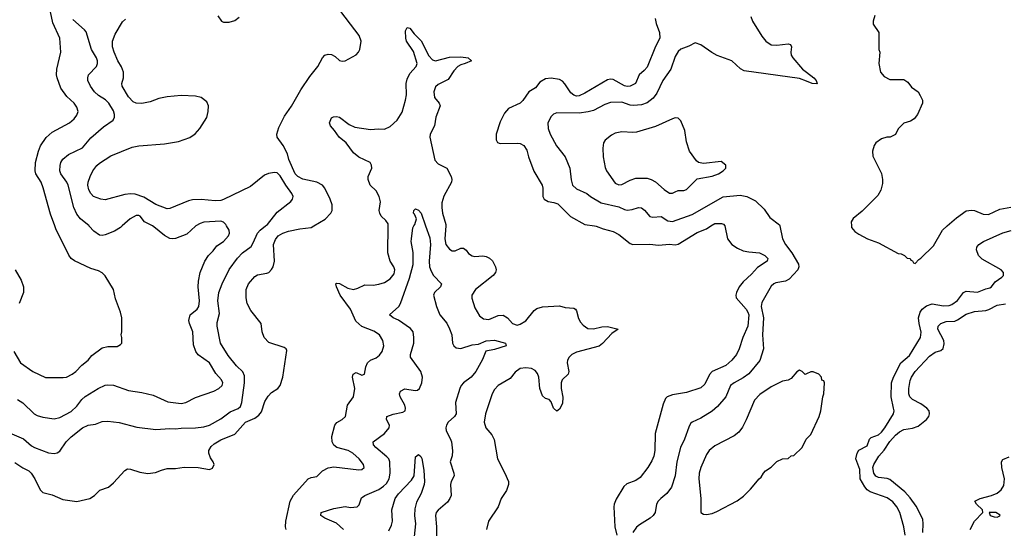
# Model space of a CAD drawing. Header units: inches. Extents: x 1771504 to 1971212, y 471788 to 643615.
# Tile 126 of 256: x 1794425 to 1801401, y 557859 to 561461. Entities that reach past the tile are written whole.
import ezdxf

# ---------------------------------------------------------------- set-up
doc = ezdxf.new("R2010")
doc.units = ezdxf.units.IN
doc.header["$MEASUREMENT"] = 0
for name, color, linetype in [('B7595', 7, 'Continuous'), ('B7596', 7, 'Continuous'), ('B8505', 7, 'Continuous'), ('B8506', 7, 'Continuous')]:
    doc.layers.add(name, color=color, linetype=linetype)

msp = doc.modelspace()

# ---------------------------------------------------------------- linework, layer by layer
at = {"layer": 'B7595', "color": 5}
for points, elevation in [([(1794370, 558528.3), (1794452, 558492), (1794510, 558442), (1794530, 558430.2), (1794630, 558392.6), (1794670, 558388.1), (1794690, 558392.3), (1794710, 558404.4), (1794754.1, 558470), (1794790, 558507.5), (1794870, 558569.3), (1794910, 558589.3), (1794963.3, 558596.7), (1795010, 558614), (1795050, 558616.5), (1795130, 558608.9), (1795255.1, 558575.1), (1795390, 558559.5), (1795490, 558566), (1795530, 558562.8), (1795570, 558569), (1795670.9, 558569.1), (1795730, 558578.5), (1795770, 558590.2), (1795850, 558633.6), (1795915.5, 558684.5), (1795973.6, 558706.4), (1795990, 558720.4), (1795999.8, 558750), (1796018.9, 558890), (1796018.1, 558938.2), (1796006, 558966), (1795961, 559010), (1795902.5, 559082.5), (1795847.2, 559170), (1795823.5, 559290), (1795824.4, 559315.6), (1795839.8, 559380.2), (1795829.8, 559470), (1795836.8, 559530), (1795858.8, 559590), (1795908.5, 559691.5), (1795967.3, 559772.7), (1796003.1, 559810), (1796064.4, 559855.6), (1796079.9, 559880.1), (1796110, 559950.2), (1796128.9, 559971.1), (1796166.7, 560000)], 640), ([(1794384.7, 559110), (1794430, 559031.3), (1794518.8, 558970), (1794607.8, 558927.8), (1794733.6, 558926.4), (1794757.2, 558930), (1794796, 558950), (1794822.7, 558970), (1794865.4, 559014.6), (1794909.5, 559050.5), (1794936.9, 559083.1), (1795010, 559136), (1795050, 559146), (1795114.6, 559145.4), (1795140.4, 559159.6), (1795148, 559170), (1795148.7, 559210), (1795144, 559230), (1795148.7, 559250), (1795148.7, 559350), (1795139, 559390), (1795103.1, 559483.1), (1795088.7, 559550), (1795030, 559648), (1795008.9, 559668.9), (1794983.1, 559683.1), (1794930, 559699), (1794812.3, 559752.3), (1794789.3, 559769.3), (1794772.3, 559792.3), (1794680.8, 559980.8), (1794673.8, 560000)], 680), ([(1794390, 558325.5), (1794446.8, 558286.8), (1794490, 558264.9), (1794507.2, 558250), (1794533.2, 558210), (1794571.3, 558131.3), (1794590, 558112.2), (1794655.9, 558095.9), (1794730, 558062.8), (1794830, 558048.4), (1794921.2, 558070), (1794954, 558090), (1794992.3, 558127.7), (1795054.7, 558150), (1795090, 558180.8), (1795170, 558268.8), (1795190, 558278.9), (1795210, 558276.9), (1795276.1, 558256.1), (1795332.6, 558247.4), (1795387, 558253), (1795430, 558271.3), (1795470, 558282), (1795530, 558282), (1795590, 558291.5), (1795690, 558288.7), (1795770, 558276.3), (1795790, 558284), (1795802.4, 558310), (1795796.9, 558330), (1795777, 558357), (1795764.8, 558390), (1795765.8, 558410), (1795782.5, 558437.5), (1795803.4, 558456.6), (1795850, 558485.4), (1795950, 558524.7), (1796024.7, 558610), (1796090, 558638.3), (1796120.2, 558659.8), (1796137.3, 558682.7), (1796162.8, 558757.2), (1796185.3, 558794.7), (1796210, 558819.5), (1796253.6, 558850), (1796271.3, 558870), (1796289.8, 558930.2), (1796317.4, 559117.4), (1796312.3, 559130), (1796299.2, 559139.2), (1796190, 559173.6), (1796157.6, 559210), (1796143, 559250), (1796135.1, 559310), (1796062, 559402), (1796036.4, 559450), (1796028.7, 559490), (1796030.7, 559550), (1796046.2, 559590), (1796090, 559641.8), (1796110, 559653.8), (1796175.2, 559664.8), (1796190, 559671), (1796210, 559691.3), (1796220.2, 559710), (1796230.5, 559750.5), (1796224.1, 559870), (1796236.7, 559903.3), (1796257.2, 559930), (1796290, 559950.2), (1796330, 559962.3), (1796410, 559979.7), (1796490, 559989.3), (1796508.5, 560000)], 620), ([(1794410, 558770.3), (1794448.1, 558748.1), (1794528.7, 558670), (1794550, 558656.5), (1794590, 558644.7), (1794670, 558634.3), (1794710, 558642.6), (1794790, 558687), (1794830, 558724.4), (1794865.7, 558770), (1794890, 558792.8), (1794980.5, 558850), (1795030, 558871.3), (1795050, 558874.7), (1795090, 558871.5), (1795195.4, 558835.4), (1795290, 558820.7), (1795370, 558802.6), (1795474, 558754), (1795570, 558741.5), (1795601.3, 558750), (1795670, 558785.4), (1795799.7, 558830), (1795835.8, 558850), (1795860.4, 558870), (1795865.1, 558890), (1795854, 558910), (1795815.3, 558955.3), (1795770, 559029.8), (1795690, 559088.2), (1795672.2, 559110), (1795657.5, 559157.5), (1795651.1, 559250), (1795627.4, 559310), (1795624, 559330), (1795632.5, 559370), (1795682.9, 559410), (1795694.1, 559430), (1795698.2, 559470), (1795689.3, 559570), (1795691.8, 559610), (1795704.5, 559670), (1795737.8, 559750), (1795762.3, 559790), (1795796.5, 559823.5), (1795820.9, 559859.1), (1795868.3, 559890), (1795904.7, 559930), (1795911.2, 559950), (1795908.2, 559970), (1795890.5, 560000)], 660), ([(1795151.4, 560000), (1795140.3, 559990), (1795097.8, 559962.2), (1795030, 559936.5), (1795010, 559932.4), (1794990, 559935), (1794950, 559963.7), (1794918.5, 559998.5), (1794916.8, 560000)], 660), ([(1795673.8, 560000), (1795670, 559997.7), (1795610, 559942.6), (1795530, 559911.1), (1795510, 559908.8), (1795490, 559911.8), (1795450, 559931.6), (1795375, 559995), (1795365.3, 560000)], 660), ([(1796313.6, 557850), (1796308.3, 557870), (1796309.8, 557910), (1796342.4, 558050), (1796365.8, 558094.2), (1796470, 558209.1), (1796490, 558219.3), (1796530, 558224.5), (1796570, 558266), (1796610, 558287.5), (1796650, 558292.9), (1796826.7, 558273.3), (1796850, 558275.5), (1796866.6, 558290), (1796860.5, 558310), (1796830.9, 558350), (1796785.4, 558390), (1796751.6, 558410), (1796671.8, 558431.7), (1796650, 558446.4), (1796638, 558470), (1796637, 558510), (1796657.7, 558590), (1796671.2, 558608.8), (1796709.8, 558630.2), (1796732.8, 558650), (1796748.7, 558730), (1796790.8, 558790), (1796799.4, 558850), (1796783, 558930), (1796787, 558950), (1796810, 558962), (1796850, 558942.8), (1796868, 558950), (1796876.6, 559003.4), (1796889.5, 559030), (1796910.9, 559049.1), (1796950, 559066.9), (1796974.7, 559085.3), (1796992.1, 559110), (1797004.4, 559150), (1796998.9, 559190), (1796974.7, 559230), (1796935.2, 559255.2), (1796848.7, 559288.7), (1796806.5, 559326.5), (1796768.7, 559410), (1796695.2, 559510), (1796668.6, 559570), (1796665.6, 559590), (1796670, 559595.5), (1796690, 559591.7), (1796750, 559560.7), (1796790, 559551), (1796821.6, 559558.4), (1796870, 559582.9), (1796930, 559580.2), (1796970, 559586.8), (1797010, 559599.8), (1797050, 559626.4), (1797078.2, 559661.8), (1797084.1, 559690), (1797076.1, 559710), (1797049.1, 559750), (1797032.6, 559810), (1797035.2, 560000)], 580), ([(1796718.4, 557850), (1796670, 557894.7), (1796587.3, 557930), (1796557.6, 557950), (1796562, 557970), (1796567.2, 557972.8), (1796650, 557999.4), (1796730, 558012.9), (1796770, 558004.9), (1796815.3, 558010), (1796830, 558024.7), (1796845.7, 558074.3), (1796869.4, 558090), (1796970, 558134.6), (1797003.5, 558156.5), (1797023.7, 558176.3), (1797042.4, 558210), (1797050.7, 558250), (1797047.7, 558330), (1797039.7, 558350), (1797025.4, 558365.4), (1796947.8, 558430), (1796932.3, 558450), (1796928.3, 558470), (1797009.7, 558530), (1797042.6, 558570), (1797044.4, 558590), (1797024, 558630), (1797025.6, 558650), (1797070, 558667.3), (1797139.7, 558680.3), (1797157, 558690), (1797158.7, 558710), (1797152.6, 558730), (1797119.7, 558790), (1797115.8, 558810), (1797123.6, 558830), (1797154, 558846), (1797225.9, 558834.1), (1797242.4, 558837.6), (1797257.2, 558850), (1797275.3, 558890), (1797278.9, 558930), (1797266, 558970), (1797193.3, 559070), (1797192.8, 559090), (1797217.3, 559170), (1797218.4, 559210), (1797213.4, 559250), (1797194.9, 559274.9), (1797110, 559333.3), (1797072, 559350), (1797046, 559370), (1797111.2, 559428.8), (1797123.8, 559450), (1797186, 559630), (1797213, 559727), (1797212.7, 559812.7), (1797199.8, 559890), (1797200.3, 559910), (1797210, 559986.8), (1797218.2, 560000)], 560), ([(1797301.3, 560000), (1797330, 559916.3), (1797335.1, 559870), (1797325.7, 559750), (1797329.3, 559710), (1797339.8, 559679.8), (1797356.8, 559650), (1797413.7, 559590), (1797405.7, 559570), (1797363.1, 559530), (1797356, 559510), (1797377.7, 559430), (1797402, 559370), (1797451, 559311), (1797471.4, 559271.4), (1797486.3, 559230), (1797491.1, 559171.1), (1797500.9, 559150), (1797516.9, 559136.9), (1797550, 559131.1), (1797630, 559158.4), (1797676.8, 559163.2), (1797730, 559186.2), (1797790, 559191), (1797866.8, 559170), (1797871, 559150), (1797790, 559125.3), (1797726.9, 559113.1), (1797705.2, 559054.8), (1797657.5, 558970), (1797623.5, 558930), (1797569.5, 558890), (1797552.4, 558870), (1797542.8, 558850), (1797512.7, 558750), (1797516.6, 558670), (1797505.8, 558650), (1797461.6, 558610), (1797449.4, 558590), (1797445.4, 558570), (1797446.4, 558550), (1797475.7, 558495.7), (1797484.1, 558470), (1797492.4, 558407.6), (1797489.2, 558370.8), (1797475.3, 558330), (1797502, 558250), (1797503.1, 558230), (1797482, 558190), (1797477, 558170), (1797481.5, 558090), (1797473.6, 558070), (1797455.3, 558044.7), (1797390, 557987.8), (1797376.9, 557970), (1797370.3, 557949.7), (1797378.5, 557870), (1797378, 557770)], 560), ([(1797444.2, 560000), (1797437.7, 559910), (1797444.6, 559870), (1797470, 559835.3), (1797490, 559824), (1797510, 559824), (1797550, 559842), (1797570, 559843.8), (1797588.9, 559828.9), (1797604.5, 559804.5), (1797630, 559787.6), (1797650, 559784.4), (1797707.4, 559787.4), (1797730, 559783.1), (1797752.5, 559772.5), (1797774, 559754), (1797797, 559710), (1797801.1, 559690), (1797796.5, 559670), (1797779.6, 559650), (1797654, 559550), (1797628.9, 559510), (1797629, 559489), (1797650, 559421), (1797682.6, 559362.6), (1797710, 559343), (1797750, 559337.6), (1797814.5, 559365.5), (1797850, 559368.2), (1797882.3, 559350), (1797916.4, 559310), (1797950, 559298.6), (1797970, 559303.5), (1798010, 559329.3), (1798070, 559400.7), (1798090, 559415.9), (1798130, 559427.2), (1798250, 559434.9), (1798290, 559423.7), (1798350, 559418), (1798362.8, 559410), (1798370, 559398), (1798384.4, 559344.4), (1798398.8, 559318.8), (1798417.1, 559297.1), (1798450, 559273.4), (1798490.4, 559270.4), (1798550, 559285.3), (1798588.8, 559288.8), (1798664.7, 559270), (1798620.4, 559239.6), (1798553.1, 559166.9), (1798530.1, 559149.9), (1798370, 559105.9), (1798336.9, 559090), (1798317.1, 559070), (1798306.4, 559050), (1798304.2, 559030), (1798315, 558970), (1798311.3, 558950), (1798268.6, 558911.4), (1798260.3, 558890), (1798261.2, 558850), (1798272.1, 558787.9), (1798270, 558742), (1798250, 558702.7), (1798230, 558689), (1798206.6, 558710), (1798190, 558755.3), (1798175.3, 558770), (1798150, 558779), (1798130, 558797.2), (1798110, 558848.7), (1798102, 558930), (1798094.8, 558954.8), (1798076.9, 558976.9), (1798050, 558989.7), (1798010, 558995.6), (1797970, 558989.7), (1797936, 558964), (1797901.1, 558918.9), (1797815.5, 558870), (1797790, 558842), (1797773.1, 558810), (1797726.3, 558670), (1797716.5, 558610), (1797728.7, 558570), (1797770, 558520.5), (1797787.3, 558487.3), (1797811.1, 558351.1), (1797862.6, 558250), (1797887.5, 558190), (1797889.4, 558170), (1797874.1, 558125.9), (1797836.5, 558070), (1797814.7, 558010), (1797746.3, 557910), (1797732, 557850)], 580), ([(1798497.1, 560000), (1798510, 559998.2), (1798559, 559979), (1798630, 559960.5), (1798670, 559938.8), (1798750, 559875.3), (1798770, 559868.1), (1798890, 559870.3), (1798950, 559865.2), (1799030, 559870.2), (1799070, 559866), (1799090, 559871.2), (1799225.8, 559954.2), (1799290, 559979.2), (1799322.5, 560000)], 620), ([(1799420.7, 560000), (1799439.7, 559910), (1799470.3, 559870), (1799510, 559842), (1799550, 559824.7), (1799590, 559815.8), (1799666, 559810), (1799704.7, 559790), (1799724.7, 559770), (1799720.7, 559750), (1799653.2, 559706.8), (1799610, 559659.7), (1799550, 559605.4), (1799521.3, 559570), (1799503.2, 559530), (1799499.6, 559510), (1799502.3, 559490), (1799572.4, 559410), (1799585, 559390), (1799590.1, 559369.9), (1799583, 559290), (1799547.7, 559210), (1799523.5, 559130), (1799504.5, 559090), (1799470.2, 559050), (1799427.5, 559012.5), (1799330.2, 558969.8), (1799311.2, 558948.8), (1799279.4, 558880.6), (1799250, 558854), (1799150, 558821.3), (1799050, 558804.5), (1799013.4, 558790), (1799001.2, 558778.8), (1798983.2, 558736.8), (1798927.9, 558530), (1798925.4, 558410), (1798917.7, 558370), (1798903.8, 558336.2), (1798876.5, 558290), (1798821.9, 558218.1), (1798790, 558197.3), (1798727.2, 558172.8), (1798705.5, 558154.5), (1798650, 558064.5), (1798637.3, 558030), (1798634.9, 558010), (1798641.3, 557870), (1798656.5, 557810)], 620), ([(1799810.9, 560000), (1799830.2, 559910), (1799851.5, 559870), (1799896.1, 559810), (1799943.2, 559730), (1799946, 559710), (1799939.1, 559690), (1799876.6, 559623.4), (1799850.7, 559609.3), (1799783.3, 559596.7), (1799768.1, 559590), (1799750, 559573.6), (1799682.6, 559457.4), (1799679, 559430), (1799695.1, 559350), (1799688.4, 559230), (1799695.5, 559130), (1799670, 559048.3), (1799590, 558952.8), (1799550, 558924.3), (1799487.4, 558890), (1799462.2, 558870), (1799427.1, 558790), (1799370, 558721.5), (1799330, 558687.2), (1799250, 558639.7), (1799188.9, 558611.1), (1799178.6, 558601.4), (1799164.7, 558575.3), (1799135.2, 558490), (1799106.5, 558430), (1799081.5, 558330), (1799070, 558229.2), (1799042.8, 558150), (1799010, 558104), (1798966.4, 558070), (1798948.4, 558050), (1798937.6, 558030), (1798926.7, 557970), (1798912.2, 557950), (1798892, 557930), (1798815.7, 557884.3), (1798794.4, 557865.6), (1798768.9, 557830)], 640), ([(1794392, 559690), (1794435.3, 559615.3), (1794452, 559570), (1794451.3, 559530), (1794421, 559450)], 680), ([(1800000, 558953), (1799990, 558948), (1799968.4, 558968.4), (1799950, 558978), (1799930, 558968), (1799890, 558919), (1799870, 558908.7), (1799830, 558901.2), (1799750, 558859.5), (1799670, 558807.3), (1799630, 558766), (1799573.1, 558626.9), (1799545.3, 558574.7), (1799519.5, 558540.5), (1799486.2, 558513.8), (1799350, 558443.7), (1799310, 558409.3), (1799290, 558381.2), (1799251.7, 558290), (1799239.6, 558250), (1799236.5, 558210), (1799250.3, 558069.7), (1799250.7, 557970.7), (1799270, 557958.8), (1799290, 557956.3), (1799330, 557964.4), (1799363.3, 557976.7), (1799507.5, 558052.5), (1799553.4, 558086.6), (1799603.2, 558136.8), (1799664, 558210), (1799678.4, 558221.6), (1799695.3, 558250), (1799710, 558264.7), (1799749.1, 558290.9), (1799790, 558331.3), (1799830, 558351.3), (1799870, 558352), (1799890, 558372), (1799910, 558374), (1799968.7, 558430), (1799998, 558490), (1800000, 558492)], 660), ([(1797039.5, 557840.5), (1797059.9, 557880.1), (1797065.4, 557910), (1797060.6, 557990), (1797086, 558070), (1797110, 558103.6), (1797200.7, 558199.3), (1797219.1, 558230), (1797230, 558364.7), (1797250, 558381), (1797267.5, 558367.5), (1797274.2, 558354.2), (1797288.4, 558270), (1797292.3, 558190), (1797291.1, 558170), (1797270, 558105.1), (1797236.6, 558043.4), (1797224.6, 557995.4), (1797222.8, 557950), (1797230.1, 557890), (1797220.6, 557799.4)], 540)]:
    msp.add_lwpolyline(points, dxfattribs=dict(at, elevation=elevation))
at = {"layer": 'B7596', "color": 5}
for points, elevation in [([(1794673.8, 560000), (1794643.3, 560083.3), (1794591.8, 560270), (1794576.2, 560310), (1794540.7, 560370), (1794535.6, 560390), (1794538, 560450), (1794557.4, 560530), (1794573.2, 560566.8), (1794612.3, 560627.8), (1794655.1, 560664.9), (1794778, 560730), (1794810, 560759.1), (1794830, 560784.9), (1794839.6, 560810), (1794830, 560842.7), (1794810, 560869.3), (1794758.3, 560918.3), (1794717.1, 560977.1), (1794689.7, 561049.7), (1794686, 561070), (1794687.8, 561110), (1794717.2, 561230), (1794709.8, 561330), (1794659.5, 561439.6), (1794620.8, 561630)], 680), ([(1796508.5, 560000), (1796590, 560047.2), (1796629.8, 560090), (1796639.1, 560110), (1796638.5, 560150), (1796624.8, 560190), (1796587.4, 560267.4), (1796569.9, 560289.9), (1796529.9, 560309.9), (1796430, 560332.3), (1796396.8, 560350), (1796377.3, 560370), (1796332.7, 560470), (1796321.4, 560510), (1796291.2, 560571.2), (1796249.2, 560629.2), (1796245.9, 560650), (1796261.5, 560698.5), (1796301.3, 560778.7), (1796350, 560848.3), (1796416, 560964), (1796481.4, 561058.6), (1796538, 561130), (1796570, 561191.7), (1796587.1, 561210), (1796610, 561216.5), (1796634.1, 561214.1), (1796660.8, 561200.8), (1796691.9, 561171.9), (1796710, 561166.4), (1796730, 561168.6), (1796808.5, 561211.5), (1796825.6, 561230), (1796834.3, 561250), (1796844, 561310), (1796830.9, 561350), (1796670, 561558.4)], 620), ([(1795830, 561488.4), (1795854.9, 561450), (1795870, 561443.5), (1795910, 561444.6), (1795950, 561456.2), (1795981.2, 561478.8)], 640), ([(1799604.9, 561484.9), (1799618, 561450), (1799683.6, 561343.6), (1799711.6, 561310), (1799750, 561282.8), (1799790, 561280.1), (1799870, 561291.3), (1799885.5, 561285.5), (1799892.9, 561270), (1799887.3, 561230), (1799890.9, 561210), (1799901.6, 561190), (1799971.3, 561111.3), (1800000, 561089.5)], 640), ([(1794916.8, 560000), (1794855.9, 560050), (1794830, 560083.1), (1794809.9, 560130), (1794768.1, 560290), (1794758.6, 560310), (1794715.8, 560370), (1794710.7, 560390), (1794711.6, 560428.4), (1794716.4, 560450), (1794730, 560473.4), (1794770, 560505.5), (1794870, 560554.4), (1794930, 560625.3), (1795018, 560702), (1795086.9, 560750), (1795096.1, 560770), (1795096.2, 560790), (1795090, 560815.1), (1795057.8, 560870), (1795032.6, 560892.6), (1794983.6, 560923.6), (1794955.1, 560950), (1794926.6, 560990), (1794908.9, 561030), (1794907, 561050), (1794912.3, 561070), (1794969.9, 561130.1), (1794977.5, 561150), (1794975.9, 561170), (1794969.1, 561190), (1794934.9, 561250), (1794895.2, 561375.2), (1794885.3, 561390), (1794801.5, 561461.5)], 660), ([(1796166.7, 560000), (1796179.9, 560010), (1796250, 560098.4), (1796346.2, 560173.8), (1796358.4, 560190), (1796361.5, 560210), (1796354.3, 560230), (1796309.6, 560289.6), (1796270, 560355.9), (1796250, 560375.6), (1796230, 560378.8), (1796188.6, 560371.4), (1796159.3, 560360.7), (1796060.1, 560279.9), (1795870, 560186.8), (1795850, 560180.6), (1795810, 560177.4), (1795710, 560186.5), (1795650, 560186.3), (1795621.1, 560178.9), (1795490, 560123.1), (1795470, 560122.4), (1795390, 560152.8), (1795303.5, 560203.5), (1795244.2, 560224.2), (1795210, 560226.6), (1795170, 560222.4), (1795030, 560186.2), (1794999, 560190), (1794947.3, 560210), (1794930, 560229.5), (1794915.9, 560255.9), (1794908.7, 560290), (1794911, 560310), (1794923.9, 560350), (1794944.2, 560390), (1794972, 560428), (1794990, 560444.4), (1795070, 560497.8), (1795222.4, 560557.6), (1795270, 560567), (1795450, 560582.7), (1795550, 560598), (1795630, 560627.5), (1795667.7, 560652.3), (1795701.6, 560690), (1795750.7, 560769.3), (1795761.4, 560810), (1795763, 560850), (1795750, 560880.3), (1795710, 560909), (1795670, 560919.1), (1795570, 560925), (1795470, 560914.7), (1795410, 560903.9), (1795350, 560880.4), (1795290, 560867.5), (1795250.5, 560870.5), (1795230, 560880.3), (1795195.8, 560915.8), (1795151.3, 560990), (1795148.5, 561010), (1795161.1, 561050), (1795160.5, 561090), (1795146.7, 561126.7), (1795121, 561170), (1795093.5, 561230), (1795082.4, 561270), (1795081.5, 561310), (1795101.9, 561358.1), (1795154.1, 561445.9), (1795174.2, 561465.8)], 640), ([(1797035.2, 560000), (1797035.4, 560015.4), (1797019.7, 560039.7), (1796986.2, 560070), (1796975.6, 560090), (1796972.3, 560110), (1796981.1, 560170), (1796972.3, 560210), (1796951.1, 560250), (1796909.1, 560289.1), (1796892.9, 560330), (1796893.1, 560350), (1796919.3, 560410), (1796917.8, 560430), (1796907.1, 560450), (1796827.4, 560487.4), (1796790, 560518.3), (1796738.9, 560590), (1796688, 560628), (1796656.2, 560676.2), (1796627.2, 560710), (1796619.5, 560730), (1796635.1, 560764.9), (1796647.6, 560772.4), (1796670, 560775.8), (1796690, 560771.5), (1796758.7, 560718.7), (1796799.4, 560699.4), (1796910, 560683.3), (1796967.3, 560687.3), (1797010, 560684.7), (1797050, 560705.8), (1797100.5, 560750), (1797134.9, 560805.1), (1797158.1, 560890), (1797164.8, 560930), (1797162.2, 561010), (1797170, 561040.3), (1797190, 561080.7), (1797233.7, 561130), (1797240.2, 561150), (1797215, 561235), (1797166.2, 561310), (1797160.4, 561330), (1797158, 561382), (1797170, 561406.8), (1797190, 561400.7), (1797219.9, 561359.9), (1797270, 561312.2), (1797324.1, 561204.1), (1797350, 561176.5), (1797370, 561170.2), (1797470, 561195.5), (1797550, 561198.7), (1797602, 561190), (1797626, 561170), (1797581, 561150), (1797550, 561141.7), (1797530, 561129.8), (1797500.3, 561099.7), (1797461.3, 561038.7), (1797390, 561003), (1797370, 560986.6), (1797358.5, 560950), (1797363.2, 560910), (1797397, 560870), (1797404.6, 560850), (1797372.4, 560770), (1797362.8, 560710), (1797333.7, 560650), (1797330.4, 560630), (1797367.2, 560467.2), (1797390, 560439.5), (1797450.5, 560410), (1797482, 560350), (1797487, 560330), (1797484.2, 560310), (1797430, 560211.6), (1797416.7, 560163.3), (1797415.3, 560130), (1797420.5, 560090), (1797445, 560010), (1797444.2, 560000)], 580), ([(1798928, 561470), (1798935, 561435), (1798958.6, 561370), (1798959.7, 561330), (1798929.3, 561270.7), (1798870, 561126), (1798850, 561101.1), (1798814.6, 561070), (1798788.2, 561010), (1798750.6, 560990), (1798730, 560987.7), (1798710, 560991.6), (1798630, 561038.7), (1798610, 561040.8), (1798590, 561035.5), (1798430, 560941), (1798390, 560922.8), (1798370, 560920.3), (1798350, 560926.6), (1798330, 560944.2), (1798287.4, 561007.4), (1798270, 561025.1), (1798250, 561037.2), (1798190, 561047.2), (1798150, 561041.1), (1798110, 561019.2), (1798080.4, 560979.6), (1798033.4, 560950), (1797990.8, 560889.2), (1797970.3, 560870), (1797888.4, 560831.6), (1797860.6, 560799.4), (1797830, 560738), (1797800.8, 560650), (1797800.3, 560610), (1797810, 560590.7), (1797830, 560583.1), (1797950, 560587.4), (1797970, 560584.2), (1797995.8, 560570), (1798017.7, 560537.7), (1798029.3, 560490), (1798067.2, 560387.2), (1798127.1, 560290), (1798131.5, 560268.5), (1798132, 560210), (1798140.5, 560190), (1798170, 560173.1), (1798210, 560167.2), (1798237, 560157), (1798326.7, 560066.7), (1798429.4, 560009.4), (1798497.1, 560000)], 620), ([(1800000, 561025.7), (1799950, 561045.8), (1799558.3, 561098.3), (1799532.8, 561112.8), (1799470.4, 561170.4), (1799366.8, 561206.8), (1799328.4, 561228.4), (1799250, 561284.1), (1799210, 561298), (1799166.1, 561273.9), (1799110, 561251.5), (1799090, 561235.6), (1799070, 561199.3), (1799038.4, 561110), (1798981, 561030), (1798940, 560940), (1798914.3, 560905.7), (1798870, 560872.9), (1798830, 560857.2), (1798773.5, 560853.5), (1798750, 560856.5), (1798690, 560876), (1798610, 560875), (1798570, 560861.1), (1798490, 560817.3), (1798452, 560808), (1798390, 560798.8), (1798230, 560801.5), (1798207.3, 560792.7), (1798190, 560776.2), (1798167.7, 560730), (1798168.3, 560690), (1798183.8, 560650), (1798227.5, 560567.5), (1798288.8, 560490), (1798323.6, 560410), (1798332.5, 560327.5), (1798342.7, 560290), (1798370, 560262.8), (1798442.4, 560230), (1798468.1, 560208.1), (1798543.8, 560163.8), (1798670, 560136.3), (1798710, 560116), (1798730, 560111.6), (1798764.3, 560115.7), (1798810, 560130.2), (1798830, 560127.4), (1798852.5, 560112.5), (1798890, 560067.1), (1798910, 560061.8), (1798970, 560067.1), (1799017.6, 560037.6), (1799050, 560032.5), (1799190, 560082), (1799410, 560206.3), (1799530, 560218.9), (1799577.3, 560210), (1799639.2, 560179.2), (1799699.5, 560119.5), (1799739, 560059), (1799809, 560009), (1799810.9, 560000)], 640), ([(1797218.2, 560000), (1797224.4, 560010), (1797236, 560050), (1797222.9, 560082.9), (1797214, 560090), (1797218, 560110), (1797230, 560122), (1797250, 560111.3), (1797270, 560091), (1797301.3, 560000)], 560), ([(1795365.3, 560000), (1795309.2, 560029.2), (1795278, 560070), (1795270, 560075), (1795250, 560073.8), (1795207, 560050), (1795151.4, 560000)], 660), ([(1795890.5, 560000), (1795884.7, 560010), (1795870, 560026), (1795850, 560034), (1795730, 560026.2), (1795702.8, 560017.2), (1795673.8, 560000)], 660), ([(1799322.5, 560000), (1799350, 560017.6), (1799396.8, 560016.8), (1799412.1, 560012.1), (1799420.5, 560000.5), (1799420.7, 560000)], 620)]:
    msp.add_lwpolyline(points, dxfattribs=dict(at, elevation=elevation))
at = {"layer": 'B7596', "color": 5, "elevation": 660}
msp.add_lwpolyline([(1799070, 560765.1), (1799050, 560758.7), (1798930, 560703.5), (1798795.8, 560664.2), (1798770, 560661.1), (1798690, 560665.8), (1798643.5, 560656.5), (1798616.9, 560643.1), (1798572.6, 560607.4), (1798562, 560590), (1798555.6, 560550), (1798559.6, 560490), (1798573.7, 560413.7), (1798583.2, 560390), (1798643.9, 560303.9), (1798670, 560292.4), (1798690, 560294.7), (1798750, 560324.8), (1798790, 560338.1), (1798870, 560339.4), (1798899.5, 560330), (1798930, 560313.5), (1798990, 560258.8), (1799030, 560233.4), (1799050, 560232.6), (1799070, 560242), (1799090, 560251.1), (1799130, 560252.3), (1799150, 560258.3), (1799225.5, 560334.5), (1799330, 560352), (1799376, 560370), (1799409.2, 560390), (1799429, 560410), (1799428.7, 560430), (1799396, 560456), (1799270, 560442), (1799235.3, 560450), (1799221, 560461), (1799171.6, 560530), (1799150, 560595.3), (1799136.4, 560676.4), (1799110, 560744), (1799090, 560763.7)], close=True, dxfattribs=at)
at = {"layer": 'B8505', "color": 5}
for points, elevation in [([(1800317.8, 560000), (1800318.8, 559990), (1800342, 559962), (1800370, 559941), (1800432, 559910), (1800510, 559881), (1800650, 559804.7), (1800670, 559802), (1800694, 559790), (1800712.7, 559772.7), (1800734, 559770), (1800738, 559758), (1800750, 559754), (1800758, 559738), (1800770, 559734), (1800796.4, 559763.6), (1800810, 559772), (1800900.4, 559859.6), (1800962, 559970), (1800996.6, 560000)], 660), ([(1800699.2, 557810), (1800689.7, 557870), (1800660.9, 557970), (1800640.4, 558010), (1800610, 558046.9), (1800570, 558075.5), (1800450, 558116.3), (1800430.3, 558130.3), (1800412.8, 558152.8), (1800379.6, 558210), (1800376.3, 558276.3), (1800348.1, 558350), (1800357.4, 558390), (1800370, 558411), (1800430, 558441.8), (1800446.8, 558490), (1800457.5, 558502.5), (1800510, 558521.2), (1800530, 558539.8), (1800554.5, 558570), (1800615.4, 558670), (1800619.4, 558690), (1800616.8, 558710), (1800598.6, 558790), (1800601.4, 558890), (1800614.7, 558930), (1800668.7, 559031.3), (1800730, 559083.5), (1800807.4, 559210), (1800811.9, 559248.1), (1800797.7, 559310), (1800793.5, 559350), (1800805.4, 559390), (1800818.4, 559410), (1800850, 559434.3), (1800890, 559449.4), (1800970, 559434), (1801010, 559437.9), (1801030, 559445), (1801070, 559472.7), (1801112.6, 559530), (1801130, 559538.4), (1801210, 559531.6), (1801270, 559555.6), (1801298.2, 559561.8), (1801311.2, 559568.8), (1801336.1, 559603.9), (1801383.6, 559636.4), (1801394.7, 559650), (1801394, 559670), (1801378.9, 559690), (1801245, 559765), (1801218.9, 559790), (1801203.8, 559830), (1801205.1, 559850), (1801220.5, 559870), (1801252.8, 559890), (1801390, 559952.4), (1801450, 559966.9)], 640), ([(1800823.2, 557830), (1800827.1, 557890), (1800822.9, 557922.9), (1800775.3, 558015.3), (1800734.2, 558074.2), (1800697.1, 558117.1), (1800590, 558203.7), (1800570, 558211.2), (1800510, 558217.5), (1800490, 558228.9), (1800475.4, 558250), (1800468.4, 558290), (1800475.4, 558310), (1800510.9, 558369.1), (1800548.9, 558411.1), (1800590, 558472.9), (1800630, 558518), (1800658.3, 558541.7), (1800690, 558559.2), (1800750, 558568.1), (1800790, 558582.4), (1800850.5, 558629.5), (1800866.4, 558650), (1800871.9, 558670), (1800867.7, 558690), (1800852.1, 558710), (1800810, 558740.7), (1800749.9, 558769.9), (1800730.4, 558790.4), (1800723.4, 558810), (1800723.4, 558850), (1800733.6, 558906.4), (1800742.4, 558930), (1800770, 558970.2), (1800870, 559076.8), (1800910, 559105.6), (1800950, 559116.9), (1800968.8, 559131.2), (1800975.7, 559164.3), (1800973.2, 559190), (1800930.8, 559270), (1800933.1, 559290), (1800951.2, 559310), (1800990, 559323), (1801050, 559326), (1801070, 559334.3), (1801130, 559374.2), (1801190, 559395.4), (1801270, 559402.2), (1801291.6, 559408.4), (1801350, 559438.6), (1801410, 559448)], 620), ([(1800000, 558492), (1800030, 558522), (1800089, 558650), (1800102, 558690), (1800115.3, 558790), (1800122, 558810), (1800126, 558890), (1800122, 558902), (1800108.4, 558908.4), (1800106, 558930), (1800086, 558950), (1800047.3, 558967.3), (1800030, 558968), (1800000, 558953)], 660), ([(1801159.7, 557850), (1801190, 557908), (1801249.3, 557970), (1801246, 557990), (1801202.9, 558030), (1801192.7, 558050), (1801229.2, 558070), (1801310, 558090.1), (1801350, 558106.8), (1801378.8, 558130), (1801398, 558162), (1801401.8, 558210), (1801382.6, 558290), (1801382, 558330), (1801390, 558346), (1801436, 558364)], 580)]:
    msp.add_lwpolyline(points, dxfattribs=dict(at, elevation=elevation))
at = {"layer": 'B8505', "color": 5, "elevation": 580}
msp.add_lwpolyline([(1801342, 557970), (1801294, 557970), (1801301, 557950), (1801330, 557940.4), (1801350, 557938), (1801370, 557946.8), (1801370.9, 557950.9)], close=True, dxfattribs=at)
at = {"layer": 'B8506', "color": 5}
for points, elevation in [([(1800484.7, 561490), (1800471, 561450), (1800471.3, 561430), (1800511, 561370), (1800512, 561250), (1800518, 561230), (1800512, 561150), (1800524.7, 561090), (1800550, 561058), (1800590, 561038), (1800690, 561038), (1800718, 561018), (1800743.5, 560983.5), (1800790.7, 560950.7), (1800805.4, 560925.4), (1800822, 560890), (1800822, 560870), (1800784.7, 560790), (1800762, 560758), (1800736.8, 560743.2), (1800690, 560728.7), (1800650, 560688), (1800630, 560648), (1800591.1, 560628.9), (1800568.4, 560628.4), (1800530, 560617.2), (1800491, 560590), (1800478.8, 560570), (1800466.8, 560530), (1800470, 560494), (1800530.6, 560370.6), (1800538.8, 560330), (1800538, 560302), (1800527.1, 560252.9), (1800504.5, 560215.5), (1800394.6, 560105.4), (1800330, 560054), (1800314.8, 560030), (1800317.8, 560000)], 660), ([(1800000, 561089.5), (1800051.8, 561050), (1800068, 561030), (1800074.8, 561010), (1800072.4, 561007.6), (1800039, 561010), (1800000, 561025.7)], 640), ([(1800996.6, 560000), (1801062.7, 560057.3), (1801130, 560106.4), (1801167.5, 560112.5), (1801190, 560110.4), (1801250, 560082.6), (1801290, 560082), (1801370, 560119.1), (1801446, 560134)], 660)]:
    msp.add_lwpolyline(points, dxfattribs=dict(at, elevation=elevation))

doc.saveas('drawing.dxf')
